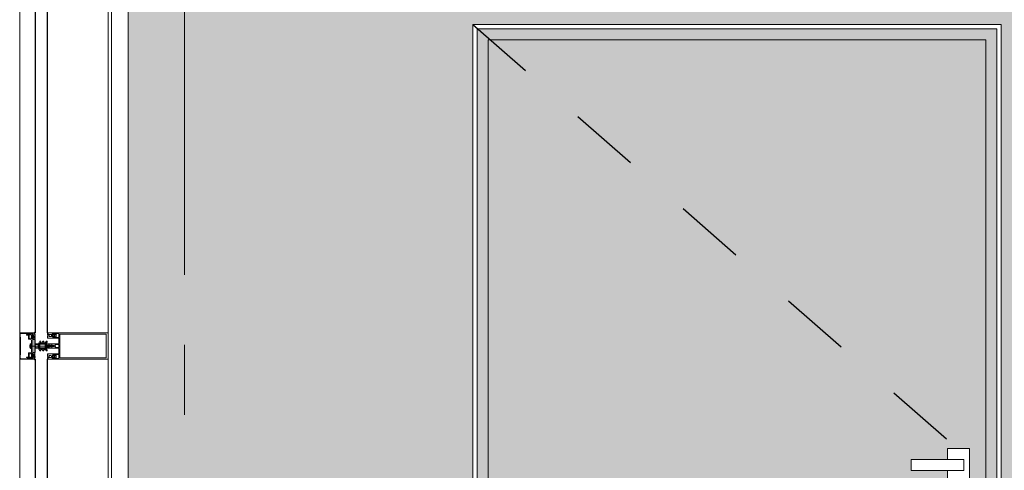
# Model space of a CAD drawing. Header units: millimetres. Extents: x -35550 to -1797, y -2320 to 9844.
# Tile 45 of 96: x -29210 to -26975, y 6688 to 7711. Entities that reach past the tile are written whole.
import ezdxf

# ---------------------------------------------------------------- set-up
doc = ezdxf.new("R2010")
doc.units = ezdxf.units.MM
doc.linetypes.add('Dash', pattern=[317.5, 158.75, -158.75])
doc.linetypes.add('Grid Line 1_2_', pattern=[1111.25, 635, -158.75, 158.75, -158.75])
for name, color, linetype, lineweight in [('Curtain Panels', 7, 'Continuous', 18), ('Curtain Panels-1', 7, 'Continuous', 25), ('Curtain Wall Mullions', 7, 'Continuous', 18), ('Detail Items', 7, 'Continuous', 18), ('Doors', 7, 'Continuous', 18), ('Grids-1', 7, 'Grid Line 1_2_', 9), ('Hidden Lines', 7, 'Dash', 25), ('Walls', 7, 'Continuous', 18)]:
    doc.layers.add(name, color=color, linetype=linetype, lineweight=lineweight)
doc.layers.add('Doors-4', color=7, linetype='Continuous', lineweight=18, true_color=0x7da2b7)
doc.layers.add('Surface Pattern-1', color=7, linetype='Continuous', lineweight=18, true_color=0xc0c0c0)

# ---------------------------------------------------------------- blocks, each defined once
blk = doc.blocks.new('SMA_D01_ 1-poolne - SU-P-08 - 1200x2100 EI 3 korrus-2306347-Ukse BOKSI nr')
at = {"layer": 'Doors-4'}
blk.add_hatch(color=256, dxfattribs=at).paths.add_polyline_path([(-29336, 5635), (-29311, 5635), (-29311, 7665), (-28181, 7665), (-28181, 5635), (-28156, 5635), (-28156, 7690), (-29336, 7690), (-29336, 6774.9)], flags=0)
h = blk.add_hatch(color=256, dxfattribs=at)
h.paths.add_polyline_path([(-28181, 5635), (-28181, 7665), (-29311, 7665), (-29311, 5635), (-28218.5, 5635)], flags=0)
h.paths.add_polyline_path([(-28268.5, 6617.5), (-28268.5, 6687.5), (-28351, 6687.5), (-28351, 6712.5), (-28268.5, 6712.5), (-28268.5, 6737.5), (-28218.5, 6737.5), (-28218.5, 6617.5)], flags=0)
at = {"layer": 'Doors'}
for p, q in [((-29336, 7690), (-29336, 5635)), ((-28156, 7690), (-29336, 7690)), ((-28156, 5635), (-28156, 7690)), ((-29311, 7665), (-29311, 5635)), ((-29311, 7665), (-28181, 7665)), ((-28181, 7665), (-29311, 7665)), ((-29311, 7665), (-29311, 5635)), ((-28181, 7665), (-28181, 5635)), ((-28181, 5635), (-28181, 7665)), ((-28268.5, 6737.5), (-28218.5, 6737.5)), ((-28268.5, 6712.5), (-28268.5, 6737.5)), ((-28218.5, 6737.5), (-28218.5, 6617.5)), ((-28351, 6712.5), (-28231, 6712.5)), ((-28351, 6712.5), (-28351, 6687.5)), ((-28231, 6712.5), (-28231, 6687.5)), ((-28231, 6687.5), (-28351, 6687.5)), ((-28268.5, 6617.5), (-28268.5, 6687.5)), ((-28218.5, 6617.5), (-28268.5, 6617.5))]:
    blk.add_line(p, q, dxfattribs=at)
at = {"layer": 'Hidden Lines'}
for p in [(-29346, 7700), (-29306, 5635)]:
    blk.add_line(p, (-28146, 6650), dxfattribs=at)
blk = doc.blocks.new('System Panel - Glazed-1985320-Ukse BOKSI nr')
at = {"layer": 'Curtain Panels-1'}
for p, q in [((-30339.5, 7820), (-30339.5, 7000)), ((-30311.5, 7000), (-30311.5, 7820))]:
    blk.add_line(p, q, dxfattribs=at)
blk = doc.blocks.new('Rectangular Mullion - Schüco vert_ mullion_ cover cap 45mm_ profiil 150mm-1593292-Ukse BOKSI nr')
at = {"layer": 'Curtain Wall Mullions'}
for p, q in [((-30374.5, 5080), (-30374.5, 6940)), ((-30339.6, 5080), (-30339.6, 6940)), ((-30173.5, 6940), (-30173.5, 5080))]:
    blk.add_line(p, q, dxfattribs=at)
blk = doc.blocks.new('Rectangular Mullion - HI_CovCap-30mm_Mull-125mm-488932-Ukse BOKSI nr')
at = {"layer": 'Detail Items'}
for p, q in [((-30374.1, 2.5), (-30374.1, 57.5)), ((-30372.8, 57.7), (-30372.8, 53.7)), ((-30355, 58.2), (-30355, 55.4)), ((-30354, 56), (-30354, 46)), ((-30349.4, 58.4), (-30353.7, 56.5)), ((-30353.6, 45.5), (-30347.5, 44.4)), ((-30352.2, 48), (-30352.2, 54.6)), ((-30351.6, 55.6), (-30350, 56.3)), ((-30346.6, 54.8), (-30347.6, 54)), ((-30347.6, 48), (-30346.6, 47.2)), ((-30347.1, 52.2), (-30347.1, 49.8)), ((-30346.5, 51.7), (-30346.5, 52.9)), ((-30346.5, 49.1), (-30346.5, 50.3)), ((-30346, 53.4), (-30344.8, 53.4)), ((-30344.4, 52.4), (-30346, 51.4)), ((-30346, 50.6), (-30344.4, 49.6)), ((-30344.8, 48.6), (-30346, 48.6)), ((-30344.3, 52.9), (-30344.3, 52.6)), ((-30344.3, 49.4), (-30344.3, 49.1)), ((-30343.9, 55.1), (-30343.9, 54.5)), ((-30343.9, 47.5), (-30343.9, 46.8)), ((-30343.3, 53.8), (-30343.3, 55.1)), ((-30342.9, 53.3), (-30342.7, 53.3)), ((-30342.8, 48.8), (-30342.8, 48.7)), ((-30342.2, 54.8), (-30342.7, 54.5)), ((-30342.5, 52.9), (-30342.6, 52.7)), ((-30342.4, 49.3), (-30342.6, 49.2)), ((-30342.4, 52.2), (-30342.3, 52.2)), ((-30342.4, 49.9), (-30342.3, 49.8)), ((-30342.2, 51.7), (-30342.3, 51.5)), ((-30342.3, 51), (-30342.1, 51)), ((-30342.1, 50.5), (-30342.3, 50.4)), ((-30339.3, 56.8), (-30340.8, 57.6)), ((-30340.1, 55.7), (-30339.3, 56.2)), ((-30339.3, 54.6), (-30340.1, 55)), ((-30340.1, 53.5), (-30339.3, 54)), ((-30339.3, 52.4), (-30340.1, 52.9)), ((-30340.1, 51.3), (-30339.3, 51.8)), ((-30339.3, 50.2), (-30340.1, 50.7)), ((-30340.1, 49.1), (-30339.3, 49.6)), ((-30339.3, 48), (-30340.1, 48.5)), ((-30340.1, 47), (-30339.3, 47.4)), ((-30339.3, 45.7), (-30340.1, 46.2)), ((-30339.1, 61), (-30339.1, 61.9)), ((-30311.1, 59.6), (-30311.1, 58.9)), ((-30310.8, 59.8), (-30310.9, 59.8)), ((-30310.1, 53.4), (-30310.9, 53)), ((-30310.9, 52.4), (-30310.1, 51.9)), ((-30310.1, 51.2), (-30310.9, 50.7)), ((-30310.9, 50.2), (-30310.1, 49.7)), ((-30310.1, 49), (-30310.9, 48.5)), ((-30310.2, 58.5), (-30310.2, 59.2)), ((-30309.9, 59.8), (-30309.9, 58.5)), ((-30309.8, 58.1), (-30308.8, 55.9)), ((-30307.5, 52.4), (-30307.5, 55.2)), ((-30306.5, 56.2), (-30303.5, 56.2)), ((-30303.5, 51.4), (-30306.5, 51.4)), ((-30301.5, 54.2), (-30301.5, 53.4)), ((-30299.5, 57.3), (-30300, 57.5)), ((-30299.9, 54.3), (-30300, 54.5)), ((-30300, 53.8), (-30299.9, 53.8)), ((-30299.9, 53.1), (-30300, 53.2)), ((-30299.9, 55), (-30299.8, 55)), ((-30299.9, 52.6), (-30299.8, 52.7)), ((-30299.6, 55.5), (-30299.7, 55.7)), ((-30299.5, 52), (-30299.7, 52.1)), ((-30299.5, 56.1), (-30299.3, 56.1)), ((-30299.4, 51.4), (-30299.3, 51.6)), ((-30298.9, 57.9), (-30298.9, 56.6)), ((-30298.3, 57.3), (-30298.3, 57.9)), ((-30298.3, 49.6), (-30298.3, 50.3)), ((-30297.9, 55.7), (-30297.9, 55.4)), ((-30297.9, 52.2), (-30297.9, 51.9)), ((-30297.7, 55.2), (-30296.1, 54.2)), ((-30296.1, 53.4), (-30297.7, 52.4)), ((-30285.6, 47.6), (-30297.6, 47.6)), ((-30296.2, 56.2), (-30297.4, 56.2)), ((-30297.4, 51.4), (-30296.2, 51.4)), ((-30295.7, 54.5), (-30295.7, 55.7)), ((-30295.7, 51.9), (-30295.7, 53.1)), ((-30294.6, 56.8), (-30295.5, 57.6)), ((-30295.5, 50), (-30294.6, 50.8)), ((-30295.1, 52.6), (-30295.1, 54.9)), ((-30291.7, 56.2), (-30292.7, 57.2)), ((-30292.7, 50.4), (-30291.7, 51.4)), ((-30291.4, 52.1), (-30291.4, 55.5)), ((-30285.1, 36.5), (-30285.1, 47.1)), ((-30181.2, 60), (-30280.5, 60)), ((-30181.2, 56.9), (-30280.5, 56.9)), ((-30188.1, 60), (-30174.6, 60)), ((-30173.1, 58.5), (-30173.1, 1.5)), ((-30350.9, 32.3), (-30350.9, 27.7)), ((-30349.5, 25.9), (-30349.5, 34.1)), ((-30347.2, 44.1), (-30347.2, 35.3)), ((-30347.2, 34.8), (-30347.2, 30.3)), ((-30347.2, 29.8), (-30347.2, 25.3)), ((-30347.2, 24.8), (-30347.2, 15.9)), ((-30346, 30), (-30291.8, 30)), ((-30339.1, 34), (-30339.1, 33.6)), ((-30339.1, 26.3), (-30339.1, 26)), ((-30338.1, 25), (-30332.4, 25)), ((-30333.1, 33.7), (-30337.4, 33.7)), ((-30337.4, 26.3), (-30333.1, 26.3)), ((-30332.1, 32.1), (-30332.1, 32.7)), ((-30332.1, 27.3), (-30332.1, 27.9)), ((-30331.1, 30.7), (-30331.8, 31.4)), ((-30331.8, 28.6), (-30331.1, 29.3)), ((-30330.7, 33.3), (-30330.7, 32.7)), ((-30330.7, 27.3), (-30330.7, 26)), ((-30330.4, 32), (-30330.1, 31.7)), ((-30330.1, 28.3), (-30330.4, 28)), ((-30330.3, 37.4), (-30330.3, 35.9)), ((-30330.3, 24.1), (-30330.3, 22.6)), ((-30328.6, 40.4), (-30330.2, 37.6)), ((-30330.2, 22.4), (-30328.6, 19.6)), ((-30314.3, 35.4), (-30329.8, 35.4)), ((-30329.8, 24.6), (-30314.3, 24.6)), ((-30316.6, 34.3), (-30329.7, 34.3)), ((-30328.6, 33.4), (-30328.6, 26.6)), ((-30328.1, 33.9), (-30317.1, 33.9)), ((-30317.1, 26.1), (-30328.1, 26.1)), ((-30327, 38.2), (-30326.5, 39.1)), ((-30323.3, 37.5), (-30326.5, 37.5)), ((-30326.5, 22.5), (-30323.3, 22.5)), ((-30321.3, 40.4), (-30322.9, 37.7)), ((-30319.7, 38.2), (-30319.2, 39.1)), ((-30316, 37.5), (-30319.3, 37.5)), ((-30319.3, 22.5), (-30316, 22.5)), ((-30316.6, 26.6), (-30316.6, 33.4)), ((-30314.1, 40.3), (-30315.6, 37.7)), ((-30315.6, 31.9), (-30315.6, 33.3)), ((-30315.6, 26.7), (-30315.6, 28.1)), ((-30314.9, 30.5), (-30315.5, 31.4)), ((-30315.4, 28.3), (-30314.2, 28.3)), ((-30315.3, 28.9), (-30314.9, 29.5)), ((-30314.6, 28.6), (-30315.1, 28.6)), ((-30314.1, 33.5), (-30314.1, 34.5)), ((-30314.1, 30.4), (-30314.1, 30.2)), ((-30314.1, 25.5), (-30314.1, 26.5)), ((-30313.9, 35.6), (-30311.9, 39.1)), ((-30311.9, 20.9), (-30313.9, 24.3)), ((-30313.8, 30.3), (-30313.6, 30.6)), ((-30313.6, 35), (-30286.6, 35)), ((-30286.6, 25), (-30313.6, 25)), ((-30312.9, 30.3), (-30312.9, 28.9)), ((-30308.7, 32.2), (-30308.6, 32.4)), ((-30308.6, 27.5), (-30308.7, 27.7)), ((-30308.2, 32.4), (-30308.1, 32.2)), ((-30308.1, 27.8), (-30308.2, 27.5)), ((-30308, 28.7), (-30308, 30.7)), ((-30307.3, 31), (-30307, 30.7)), ((-30306.8, 30.6), (-30306.8, 30.9)), ((-30306.6, 29.4), (-30306.7, 29.4)), ((-30306.3, 32.1), (-30304.6, 31.9)), ((-30304.6, 28.1), (-30306.3, 27.9)), ((-30306.1, 30.8), (-30306.1, 29.9)), ((-30305.3, 31.3), (-30305.4, 31.3)), ((-30305.4, 28.7), (-30305.3, 28.7)), ((-30303.4, 30.4), (-30304.6, 31.1)), ((-30304.6, 28.9), (-30303.4, 29.6)), ((-30304, 31.7), (-30302.6, 30.9)), ((-30302.6, 29.1), (-30304, 28.3)), ((-30293.5, 27.3), (-30293.5, 32.7)), ((-30293, 33.2), (-30285.6, 33.2)), ((-30285.6, 26.8), (-30293, 26.8)), ((-30285.1, 32.7), (-30285.1, 27.3)), ((-30285.1, 12.9), (-30285.1, 23.5)), ((-30372.8, 6.3), (-30372.8, 2.3)), ((-30355, 4.6), (-30355, 1.8)), ((-30354, 14), (-30354, 4)), ((-30353.7, 3.5), (-30349.4, 1.6)), ((-30347.5, 15.6), (-30353.6, 14.5)), ((-30352.2, 5.4), (-30352.2, 12)), ((-30350, 3.7), (-30351.6, 4.4)), ((-30347.6, 12), (-30346.6, 12.8)), ((-30346.6, 5.2), (-30347.6, 6)), ((-30347.1, 7.8), (-30347.1, 10.2)), ((-30346.5, 10.9), (-30346.5, 9.7)), ((-30346.5, 8.3), (-30346.5, 7.1)), ((-30344.8, 11.4), (-30346, 11.4)), ((-30346, 9.4), (-30344.4, 10.4)), ((-30344.4, 7.6), (-30346, 8.6)), ((-30346, 6.6), (-30344.8, 6.6)), ((-30344.3, 10.6), (-30344.3, 10.9)), ((-30344.3, 7.1), (-30344.3, 7.4)), ((-30343.9, 12.5), (-30343.9, 13.2)), ((-30343.9, 4.9), (-30343.9, 5.5)), ((-30343.3, 6.2), (-30343.3, 4.9)), ((-30342.9, 6.7), (-30342.7, 6.7)), ((-30342.8, 11.2), (-30342.8, 11.3)), ((-30342.2, 5.2), (-30342.7, 5.5)), ((-30342.4, 10.7), (-30342.6, 10.8)), ((-30342.5, 7.1), (-30342.6, 7.3)), ((-30342.4, 10.1), (-30342.3, 10.2)), ((-30342.4, 7.8), (-30342.3, 7.8)), ((-30342.1, 9.5), (-30342.3, 9.6)), ((-30342.3, 9), (-30342.1, 9)), ((-30342.2, 8.3), (-30342.3, 8.5)), ((-30339.3, 3.2), (-30340.8, 2.4)), ((-30339.3, 14.3), (-30340.1, 13.8)), ((-30340.1, 13), (-30339.3, 12.6)), ((-30339.3, 12), (-30340.1, 11.5)), ((-30340.1, 10.9), (-30339.3, 10.4)), ((-30339.3, 9.8), (-30340.1, 9.3)), ((-30340.1, 8.7), (-30339.3, 8.2)), ((-30339.3, 7.6), (-30340.1, 7.1)), ((-30340.1, 6.5), (-30339.3, 6)), ((-30339.3, 5.4), (-30340.1, 5)), ((-30340.1, 4.3), (-30339.3, 3.8)), ((-30326.5, 20.9), (-30327, 21.7)), ((-30322.9, 22.2), (-30321.3, 19.6)), ((-30319.2, 20.9), (-30319.7, 21.7)), ((-30315.6, 22.2), (-30314.1, 19.7)), ((-30311.1, 0.4), (-30311.1, 1.1)), ((-30310.1, 11), (-30310.9, 11.4)), ((-30310.9, 9.8), (-30310.1, 10.2)), ((-30310.1, 8.7), (-30310.9, 9.2)), ((-30310.9, 7.5), (-30310.1, 8)), ((-30310.1, 6.6), (-30310.9, 7)), ((-30310.8, 0.2), (-30310.9, 0.2)), ((-30310.2, 1.4), (-30310.2, 0.8)), ((-30309.9, 0.2), (-30309.9, 1.5)), ((-30309.8, 1.9), (-30308.8, 4.1)), ((-30307.5, 7.6), (-30307.5, 4.8)), ((-30303.5, 8.6), (-30306.5, 8.6)), ((-30306.5, 3.8), (-30303.5, 3.8)), ((-30301.5, 5.8), (-30301.5, 6.6)), ((-30299.9, 6.8), (-30300, 6.7)), ((-30300, 6.2), (-30299.9, 6.1)), ((-30299.9, 5.7), (-30300, 5.5)), ((-30299.5, 2.7), (-30300, 2.4)), ((-30299.9, 7.4), (-30299.8, 7.3)), ((-30299.9, 5), (-30299.8, 5)), ((-30299.5, 8), (-30299.7, 7.9)), ((-30299.6, 4.5), (-30299.7, 4.3)), ((-30299.5, 3.9), (-30299.3, 3.9)), ((-30299.4, 8.5), (-30299.3, 8.4)), ((-30298.9, 2.1), (-30298.9, 3.4)), ((-30298.3, 10.4), (-30298.3, 9.7)), ((-30298.3, 2.7), (-30298.3, 2.1)), ((-30297.9, 7.8), (-30297.9, 8.1)), ((-30297.9, 4.3), (-30297.9, 4.6)), ((-30296.1, 6.6), (-30297.7, 7.6)), ((-30297.7, 4.8), (-30296.1, 5.8)), ((-30297.6, 12.4), (-30285.6, 12.4)), ((-30297.4, 8.6), (-30296.2, 8.6)), ((-30296.2, 3.8), (-30297.4, 3.8)), ((-30295.7, 8.1), (-30295.7, 6.9)), ((-30295.7, 5.5), (-30295.7, 4.3)), ((-30295.5, 10), (-30294.6, 9.2)), ((-30294.6, 3.2), (-30295.5, 2.4)), ((-30295.1, 7.3), (-30295.1, 5)), ((-30291.7, 8.6), (-30292.7, 9.6)), ((-30292.7, 2.8), (-30291.7, 3.8)), ((-30291.4, 4.5), (-30291.4, 7.9)), ((-30181.2, 3.1), (-30280.5, 3.1)), ((-30181.2, 0), (-30280.5, 0)), ((-30174.6, 0), (-30188.1, 0)), ((-30339.1, -1), (-30339.1, -1.9))]:
    blk.add_line(p, q, dxfattribs=at)
at = {"layer": 'Detail Items', "flags": 128}
for points in [[(-30355.5, 54.9), (-30358.8, 54.9), (-30358.8, 56.2), (-30356.3, 56.2), (-30356.3, 58.7), (-30371.8, 58.7)], [(-30371.6, 60), (-30344.1, 60), (-30344.1, 58.9), (-30347.8, 57.7)], [(-30349.3, 58.4), (-30350.6, 58.4), (-30351.7, 58.7), (-30354.5, 58.7)], [(-30351.4, 13), (-30345.5, 14), (-30345.5, 12.5), (-30344.9, 12.5), (-30344.1, 13.3), (-30344.1, 46.7), (-30344.9, 47.5), (-30345.5, 47.5), (-30345.5, 46), (-30351.4, 47)], [(-30348.4, 55.6), (-30345.5, 56.4), (-30345.5, 54.5), (-30344.9, 54.5), (-30344.1, 55.3), (-30344.1, 58.5), (-30347.8, 57.5)], [(-30345.8, 54.2), (-30345.9, 54.2), (-30346.2, 54.7)], [(-30346.2, 47.3), (-30345.9, 47.8), (-30345.8, 47.8)], [(-30341.2, 59.8), (-30343.9, 59.8), (-30343.9, 55.7)], [(-30343.9, 46.2), (-30343.9, 44.8), (-30340, 44.8), (-30339.3, 45.2)], [(-30343.3, 47), (-30343.3, 48.2), (-30343, 48.2), (-30343.2, 46.9)], [(-30310.9, 48), (-30310.2, 47.6), (-30298.3, 47.6), (-30298.3, 48.9)], [(-30298.3, 58.5), (-30298.3, 60), (-30309.7, 60)], [(-30298.9, 51), (-30299, 49.7), (-30299, 51), (-30299.1, 51)], [(-30294, 54), (-30294, 58.5), (-30296.7, 58.5), (-30296.7, 57.3), (-30297.3, 57.3), (-30298.1, 58.1), (-30298.1, 60), (-30278.1, 60)], [(-30298.1, 48.1), (-30298.1, 49.5), (-30297.3, 50.3), (-30296.7, 50.3), (-30296.7, 49.1), (-30294, 49.1), (-30294, 53.5)], [(-30296, 57.5), (-30296.3, 57), (-30296.4, 57)], [(-30296.4, 50.6), (-30296.3, 50.6), (-30296, 50.1)], [(-30292, 57.9), (-30291.4, 57.3), (-30290.8, 57.3), (-30290.8, 58.5), (-30285.1, 58.5), (-30285.1, 54)], [(-30285.1, 53.5), (-30285.1, 49.1), (-30290.8, 49.1), (-30290.8, 50.3), (-30291.4, 50.3), (-30292, 49.6)], [(-30278.1, 3.1), (-30282.8, 3.1), (-30282.8, 56.9), (-30278.1, 56.9)], [(-30188.1, 56.9), (-30177.4, 56.9), (-30177.4, 3.1), (-30188.1, 3.1)], [(-30348.9, 24.8), (-30347.3, 24.6), (-30347.3, 35.4), (-30348.9, 35.2)], [(-30339.5, 15.3), (-30339.1, 15.3), (-30339.1, 44.7), (-30339.5, 44.7)], [(-30338.1, 35), (-30314.1, 35), (-30314.1, 33.4)], [(-30337.7, 33.4), (-30337.7, 32.6), (-30338.1, 32.6)], [(-30338.1, 27.3), (-30337.7, 27.3), (-30337.7, 26.6)], [(-30330.1, 25.5), (-30328.1, 25.7), (-30316.6, 25.7)], [(-30314.1, 26.6), (-30314.1, 25), (-30330, 25)], [(-30313.8, 28.4), (-30313.4, 28.8), (-30313.4, 29.8), (-30313.5, 29.6), (-30314.2, 28.7)], [(-30313.8, 29.9), (-30313.7, 29.9), (-30313.7, 30)], [(-30296.3, 30.9), (-30298.3, 32), (-30300.2, 32), (-30300.5, 32.5), (-30300.8, 32), (-30302, 32), (-30302.3, 32.5), (-30302.6, 32), (-30303.8, 32), (-30304.1, 32.5), (-30304.4, 32), (-30305.6, 32), (-30305.9, 32.5), (-30306.2, 32), (-30307.4, 32), (-30307.7, 32.5), (-30308, 32), (-30309.2, 32), (-30309.5, 32.5), (-30309.8, 32), (-30311, 32), (-30311.3, 32.5), (-30311.6, 32), (-30312.8, 32), (-30313.1, 32.5)], [(-30313.1, 27.5), (-30312.1, 27.5), (-30311.9, 28), (-30310.6, 28), (-30310.3, 27.5), (-30310.1, 28), (-30308.8, 28), (-30308.5, 27.5), (-30308.3, 28), (-30307, 28), (-30306.7, 27.5), (-30306.5, 28), (-30305.2, 28), (-30304.9, 27.5), (-30304.7, 28), (-30303.4, 28), (-30303.1, 27.5), (-30302.9, 28), (-30301.6, 28), (-30301.3, 27.5), (-30301.1, 28), (-30299.8, 28), (-30299.5, 27.5), (-30299.3, 28), (-30298.3, 28), (-30296.3, 29.1)], [(-30307.1, 29.6), (-30307.4, 30.1), (-30307.5, 28.8)], [(-30307.3, 30.4), (-30307.2, 30.4), (-30307, 30.4)], [(-30371.8, 1.3), (-30356.3, 1.3), (-30356.3, 3.8), (-30358.8, 3.8), (-30358.8, 5.1), (-30355.5, 5.1)], [(-30347.8, 2.3), (-30344.1, 1.1), (-30344.1, 0), (-30371.6, 0)], [(-30354.5, 1.3), (-30351.7, 1.3), (-30350.6, 1.6), (-30349.3, 1.6)], [(-30347.8, 2.5), (-30344.1, 1.5), (-30344.1, 4.7), (-30344.9, 5.5), (-30345.5, 5.5), (-30345.5, 3.6), (-30348.4, 4.4)], [(-30346.2, 12.7), (-30345.9, 12.2), (-30345.8, 12.2)], [(-30345.8, 5.8), (-30345.9, 5.8), (-30346.2, 5.3)], [(-30343.9, 13.8), (-30343.9, 15.2), (-30340, 15.2), (-30339.3, 14.8)], [(-30341.2, 0.2), (-30343.9, 0.2), (-30343.9, 4.3)], [(-30343.3, 13), (-30343.3, 11.8), (-30343, 11.8), (-30343.2, 13.1)], [(-30310.9, 12), (-30310.2, 12.4), (-30298.3, 12.4), (-30298.3, 11)], [(-30298.3, 1.5), (-30298.3, 0), (-30309.7, 0)], [(-30298.9, 8.9), (-30299, 10.2), (-30299, 9), (-30299.1, 9)], [(-30294, 6.4), (-30294, 10.9), (-30296.7, 10.9), (-30296.7, 9.7), (-30297.3, 9.7), (-30298.1, 10.5), (-30298.1, 11.9)], [(-30278.1, 0), (-30298.1, 0), (-30298.1, 1.9), (-30297.3, 2.7), (-30296.7, 2.7), (-30296.7, 1.5), (-30294, 1.5), (-30294, 5.9)], [(-30296.4, 9.4), (-30296.3, 9.4), (-30296, 9.9)], [(-30296, 2.5), (-30296.3, 3), (-30296.4, 3)], [(-30292, 10.3), (-30291.4, 9.7), (-30290.8, 9.7), (-30290.8, 10.9), (-30285.1, 10.9), (-30285.1, 6.4)], [(-30285.1, 5.9), (-30285.1, 1.5), (-30290.8, 1.5), (-30290.8, 2.7), (-30291.4, 2.7), (-30292, 2)]]:
    blk.add_lwpolyline(points, dxfattribs=at)
for points in [[(-30339.5, 15.3), (-30339.5, 44.7), (-30344, 44.7), (-30344, 15.3)], [(-30302.1, 30), (-30303.2, 30)]]:
    blk.add_lwpolyline(points, close=True, dxfattribs=at)
at = {"layer": 'Detail Items'}
for centre, radius, start, end in [((-30371.6, 57.5), 2.5, 89.9958, 180.0044), ((-30371.8, 57.7), 1, 89.9747, 180.027), ((-30834.2, 30), 462, 357.0596, 2.9404), ((-30355.5, 55.4), 0.5, 269.9693, 0.0307), ((-30354.5, 58.2), 0.5, 89.9737, 180.0289), ((-30353.5, 56), 0.5, 115, 180), ((-30353.5, 46), 0.5, 180, 260), ((-30351.2, 54.6), 1, 115, 180), ((-30351.2, 48), 1, 180, 260), ((-30349.7, 55.8), 0.6, 18.8192, 115), ((-30349.2, 57.9), 0.6, 8.4417, 115), ((-30349.3, 57.6), 0.8, 31.4994, 90), ((-30348.6, 56.2), 0.6, 198.8192, 285), ((-30348, 58.4), 0.674, 211.4994, 289.3465), ((-30348, 58.1), 0.6, 188.4417, 285), ((-30347.1, 53.4), 0.8, 129.9967, 247.3844), ((-30347.1, 48.6), 0.8, 112.6228, 229.9969), ((-30347.6, 52.2), 0.5, 0.0003, 67.3776), ((-30347.6, 49.8), 0.5, 292.6209, 0.0012), ((-30346.4, 54.5), 0.3, 30.0049, 129.9897), ((-30346.4, 47.4), 0.3, 229.9887, 330.0017), ((-30346, 52.9), 0.5, 89.9899, 180.0101), ((-30346.2, 51.7), 0.3, 179.9936, 300.0024), ((-30346.2, 50.3), 0.3, 60.0027, 180.0013), ((-30346, 49.1), 0.5, 180.0092, 269.9908), ((-30345, 51.2), 3.14, 75.4979, 104.5021), ((-30345, 50.8), 3.14, 255.517, 283.1975), ((-30344.8, 52.9), 0.5, 359.9897, 90.0103), ((-30344.8, 49.1), 0.5, 270.009, 359.991), ((-30344.6, 52.6), 0.3, 299.9936, 0.0121), ((-30344.6, 49.4), 0.3, 359.9893, 60.005), ((-30344.2, 47.5), 0.3, 0, 103.1975), ((-30344.2, 54.5), 0.3, 270.0185, 359.0948), ((-30343.9, 55.4), 0.3, 270, 90), ((-30343.6, 47), 0.33, 215.0901, 360), ((-30343.6, 46.2), 0.3, 97.1885, 179.997), ((-30343.7, 46.9), 0.5, 277.1737, 0.0088), ((-30342.6, 55.1), 0.65, 0, 180), ((-30342.8, 53.8), 0.5, 180, 215.0779), ((-30343, 48.2), 0.3, 144.1588, 180), ((-30342.2, 53.6), 1, 120.0023, 179.1728), ((-30342.8, 53.6), 0.339, 179.1783, 266.9975), ((-30346.8, 51), 4.4, 324.1588, 35.0779), ((-30343, 48.5), 0.3, 270.0112, 26.991), ((-30342.6, 48.9), 0.3, 105.0015, 206.9968), ((-30342.7, 53), 0.272, 330.011, 86.9853), ((-30342.3, 52.5), 0.316, 150.007, 251.9967), ((-30342.2, 50.1), 0.316, 120.0026, 221.9974), ((-30342.1, 51.3), 0.316, 134.991, 237.0104), ((-30342.5, 49.6), 0.3, 284.9955, 42.0028), ((-30342.4, 51.9), 0.3, 315.0005, 72.0009), ((-30342.4, 55.1), 0.4, 299.9937, 0), ((-30342.3, 50.7), 0.3, 300.0003, 56.9985), ((-30342.5, 62.3), 2.86, 297.5921, 351.6433), ((-30340.5, 58.1), 0.5, 115.3637, 240.1649), ((-30342, 61.1), 2.91, 295.3637, 350.4545), ((-30339.9, 55.4), 0.417, 125.132, 234.868), ((-30339.9, 53.2), 0.415, 125.012, 234.988), ((-30339.9, 51), 0.43, 127.8436, 233.8234), ((-30339.9, 48.8), 0.419, 125.4665, 234.6999), ((-30339.9, 46.6), 0.416, 116.9541, 241.568), ((-30339.4, 61.9), 0.3, 359.9022, 171.6433), ((-30339.4, 56.5), 0.3, 300.7154, 60.1649), ((-30339.4, 54.3), 0.3, 300.5887, 59.5346), ((-30339.4, 52.1), 0.3, 300.1448, 59.5346), ((-30339.4, 49.9), 0.3, 300.3449, 59.5346), ((-30339.4, 47.7), 0.3, 300.3446, 59.7685), ((-30339.4, 45.5), 0.3, 299.7965, 60.132), ((-30341.1, 61), 2, 350.4545, 359.9022), ((-30310.9, 59.6), 0.2, 89.962, 180.0227), ((-30300.4, 58.9), 10.7, 180.0006, 206.6602), ((-30310.8, 52.7), 0.3, 119.9964, 240.0036), ((-30310.8, 50.5), 0.3, 119.9964, 240.0036), ((-30310.8, 48.3), 0.3, 119.9964, 240.0036), ((-30310.8, 59.2), 0.6, 359.9898, 90.0124), ((-30303.9, 58.5), 6.3, 180.0004, 208.0721), ((-30310.4, 53.9), 0.51, 301.8069, 26.6614), ((-30310.3, 51.6), 0.41, 299.9985, 60.0015), ((-30310.3, 49.4), 0.41, 300.0052, 59.9948), ((-30309.7, 59.8), 0.2, 90.0083, 179.9961), ((-30308.9, 58.5), 1, 180.0045, 203.9938), ((-30309.1, 55.7), 0.35, 208.0748, 23.9984), ((-30306.5, 55.2), 1, 89.9928, 180.0072), ((-30306.5, 52.4), 1, 180.0013, 269.9987), ((-30303.5, 54.2), 2, 359.9974, 90.0026), ((-30303.5, 53.4), 2, 270.0021, 359.9979), ((-30299.5, 57.9), 0.65, 0, 180), ((-30299.8, 57.9), 0.4, 180, 240.0063), ((-30299.9, 53.5), 0.3, 123.0015, 239.9997), ((-30299.8, 54.7), 0.3, 107.9991, 224.9995), ((-30299.7, 52.4), 0.3, 137.9972, 255.0045), ((-30300.1, 54.1), 0.316, 302.9896, 45.009), ((-30300, 52.9), 0.316, 318.0026, 59.9974), ((-30295.4, 53.8), 4.4, 144.9221, 215.8412), ((-30299.9, 55.3), 0.316, 288.0033, 29.993), ((-30299.5, 55.8), 0.272, 93.0147, 209.989), ((-30300, 56.4), 1, 0.8272, 59.9977), ((-30299.6, 51.7), 0.3, 333.0032, 74.9985), ((-30299.1, 51.3), 0.3, 153.009, 269.9888), ((-30299.3, 56.4), 0.339, 273.0025, 0.8217), ((-30299.4, 56.6), 0.5, 324.9221, 0), ((-30298.5, 49.7), 0.5, 179.9912, 262.8263), ((-30299.2, 51), 0.3, 360, 35.8412), ((-30298.6, 49.8), 0.33, 180, 324.9099), ((-30298.3, 58.2), 0.3, 90, 270), ((-30298.6, 48.9), 0.3, 0.003, 82.8115), ((-30298, 57.3), 0.3, 180.9052, 269.9815), ((-30298, 50.3), 0.3, 76.8025, 180), ((-30297.6, 48.1), 0.5, 180, 270), ((-30297.2, 54), 3.14, 75.4979, 104.5021), ((-30297.4, 55.7), 0.5, 89.9897, 180.0103), ((-30297.6, 55.4), 0.3, 179.9879, 240.0064), ((-30297.6, 52.2), 0.3, 119.995, 180.0107), ((-30297.4, 51.9), 0.5, 180.009, 269.991), ((-30297.2, 53.6), 3.14, 256.8025, 284.483), ((-30296.2, 55.7), 0.5, 359.9899, 90.0101), ((-30296.2, 51.9), 0.5, 270.0092, 359.9908), ((-30296, 54.5), 0.3, 239.9976, 0.0064), ((-30296, 53.1), 0.3, 359.9987, 119.9973), ((-30295.7, 57.3), 0.3, 50.0103, 149.9951), ((-30295.7, 50.2), 0.3, 209.9983, 310.0113), ((-30294.6, 54.9), 0.5, 112.6224, 179.9997), ((-30294.6, 52.6), 0.5, 179.9988, 247.3791), ((-30295.1, 56.1), 0.8, 292.6156, 50.0033), ((-30295.1, 51.4), 0.8, 310.0031, 67.3772), ((-30294, 53.8), 0.25, 281.537, 78.463), ((-30292.4, 57.6), 0.5, 45, 225), ((-30292.4, 50), 0.5, 135, 315), ((-30292.4, 55.5), 1, 360, 45), ((-30292.4, 52.1), 1, 315, 360), ((-30285.6, 47.1), 0.5, 0, 90), ((-30285.1, 53.8), 0.25, 281.537, 78.463), ((-30174.6, 58.5), 1.5, 360, 90), ((-30341.8, 29.9), 9.4, 153.767, 165.5787), ((-30341.8, 30.1), 9.41, 194.4257, 206.2319), ((-30348.3, 33.1), 2.2, 103.9707, 152.728), ((-30348.3, 26.9), 2.2, 207.2746, 256.0268), ((-30347.5, 44.1), 0.3, 0, 80), ((-30347.3, 35), 0.256, 282.6804, 77.3196), ((-30347.3, 30), 0.256, 282.6804, 77.3196), ((-30347.3, 25), 0.256, 282.6804, 77.3196), ((-30338.1, 34), 1, 90, 180), ((-30338.1, 33.6), 1, 180, 270), ((-30338.1, 26.3), 1, 90, 180), ((-30338.1, 26), 1, 180, 270), ((-30337.4, 33.4), 0.3, 90, 180), ((-30337.4, 26.6), 0.3, 180, 270), ((-30333.1, 32.7), 1, 0, 90), ((-30333.1, 27.3), 1, 270, 0), ((-30332.4, 26), 1, 270, 306.8699), ((-30331.1, 32.1), 1, 180, 225), ((-30331.1, 27.9), 1, 135, 180), ((-30331.2, 24.4), 1, 53.1301, 126.8699), ((-30331.8, 30), 1, 315, 45), ((-30329.7, 33.3), 1, 90, 180), ((-30329.7, 32.7), 1, 180, 225), ((-30329.7, 27.3), 1, 135, 180), ((-30330.2, 26), 0.5, 180, 276), ((-30330, 26), 1, 233.1301, 270), ((-30329.8, 37.4), 0.5, 150, 180), ((-30329.8, 35.9), 0.5, 180, 270), ((-30329.8, 24.1), 0.5, 90, 180), ((-30329.8, 22.6), 0.5, 180, 210), ((-30331.8, 30), 2.4, 315, 45), ((-30327.6, 39.8), 1.2, 60, 150), ((-30328.1, 33.4), 0.5, 90, 180), ((-30328.1, 26.6), 0.5, 180, 270), ((-30327.6, 39.7), 1.3, 330, 60), ((-30326.5, 38), 0.5, 150, 270), ((-30326.5, 22), 0.5, 90, 210), ((-30323.3, 38), 0.5, 270, 330), ((-30323.3, 22), 0.5, 30, 90), ((-30320.3, 39.8), 1.2, 60, 150), ((-30319.3, 38), 0.5, 150, 270), ((-30319.3, 22), 0.5, 90, 210), ((-30320.3, 39.7), 1.3, 330, 60), ((-30317.1, 33.4), 0.5, 0, 90), ((-30317.1, 26.6), 0.5, 270, 0), ((-30316.6, 33.3), 1, 0, 90), ((-30316.6, 26.7), 1, 270, 0), ((-30316, 38), 0.5, 270, 330), ((-30316, 22), 0.5, 30, 90), ((-30314.6, 31.9), 1, 180, 210), ((-30315.4, 28.1), 0.2, 90, 180), ((-30315.1, 28.8), 0.2, 150, 270), ((-30315.8, 30), 1, 330, 30), ((-30314.6, 29.1), 0.5, 270, 315), ((-30314.3, 35.9), 0.5, 270, 330), ((-30314.3, 24.1), 0.5, 30, 90), ((-30314.2, 28.8), 0.5, 270, 315), ((-30313, 39.7), 1.3, 64.4117, 150), ((-30313.6, 34.5), 0.5, 90, 180), ((-30313.1, 33.5), 1, 180, 270), ((-30312.6, 33.4), 1.5, 180, 280.22), ((-30313.3, 30.4), 0.8, 95.5038, 180), ((-30313.8, 30.2), 0.3, 180, 270), ((-30312.6, 26.6), 1.5, 79.78, 180), ((-30313.1, 26.5), 1, 90, 180), ((-30313.6, 25.5), 0.5, 180, 270), ((-30313.7, 30.2), 0.2, 135, 270), ((-30313.7, 29.7), 0.2, 0, 90), ((-30313.3, 30.3), 0.4, 0, 135), ((-30313.6, 29.8), 0.2, 0, 90), ((-30313.7, 29.6), 0.2, 315, 0), ((-30308.8, -16.6), 48, 88.223, 95.5038), ((-30313.6, 29), 0.2, 315, 0), ((-30312.7, 28.9), 0.2, 180, 265.2875), ((-30308.8, 76.5), 48, 265.2875, 270.6868), ((-30313, 39.7), 1.3, 330, 60), ((-30308.8, 12.2), 20, 89.7236, 100.22), ((-30308.8, 47.7), 20, 259.78, 270.2764), ((-30308.4, 32.3), 0.2, 30, 150), ((-30308.4, 27.6), 0.2, 210, 330), ((-30308.2, 28.7), 0.2, 270.6868, 0), ((-30308.8, 12.2), 20, 83, 88.0497), ((-30308.8, 47.7), 20, 271.9503, 277), ((-30307.6, 30.7), 0.4, 45, 180), ((-30307.3, 30.2), 0.2, 90, 180), ((-30307.3, 28.8), 0.2, 180, 271.7659), ((-30307.2, 30.2), 0.2, 90, 210), ((-30307.3, 30.9), 0.5, 360, 88.223), ((-30308.8, 76.5), 48, 271.7659, 274), ((-30307.2, 30.6), 0.2, 270, 45), ((-30306.7, 29.9), 0.5, 210, 270), ((-30307, 30.6), 0.2, 270, 0), ((-30306.6, 29.9), 0.5, 270, 0), ((-30305.6, 30.8), 0.5, 86.1698, 180), ((-30308.8, -16.6), 48, 86, 86.1698), ((-30305.4, 29.7), 1.6, 60, 86), ((-30305.4, 30.3), 1.6, 274, 300), ((-30304.8, 30.4), 1.5, 60, 83), ((-30304.8, 29.6), 1.5, 277, 300), ((-30303.7, 30), 0.5, 0.0573, 60), ((-30303.7, 30), 0.5, 300, 359.9427), ((-30303.1, 30), 1, 0.0286, 60), ((-30303.1, 30), 1, 300, 359.9714), ((-30296.8, 30), 1, 300, 60), ((-30293, 32.7), 0.5, 90, 180), ((-30293, 27.3), 0.5, 180, 270), ((-30286.6, 36.5), 1.5, 270, 360), ((-30286.6, 23.5), 1.5, 0, 90), ((-30285.6, 32.7), 0.5, 360, 90), ((-30285.6, 27.3), 0.5, 270, 360), ((-30371.6, 2.5), 2.5, 179.998, 270.002), ((-30371.8, 2.3), 0.999, 179.97, 270.03), ((-30355.5, 4.6), 0.5, 359.9693, 90.0307), ((-30354.5, 1.8), 0.5, 179.9728, 270.0281), ((-30353.5, 14), 0.5, 100, 180), ((-30353.5, 4), 0.5, 180, 245), ((-30351.2, 12), 1, 100, 180), ((-30351.2, 5.4), 1, 180, 245), ((-30349.7, 4.2), 0.6, 245, 341.1808), ((-30349.2, 2.1), 0.6, 245, 351.5583), ((-30349.3, 2.4), 0.8, 270, 328.5006), ((-30348.6, 3.8), 0.6, 75, 161.1808), ((-30348, 1.9), 0.6, 75, 171.5583), ((-30348, 1.6), 0.674, 70.6535, 148.5006), ((-30347.1, 11.4), 0.8, 130.0031, 247.3772), ((-30347.1, 6.6), 0.8, 112.6156, 230.0033), ((-30347.5, 15.9), 0.3, 280, 360), ((-30347.6, 10.2), 0.5, 359.9988, 67.3791), ((-30347.6, 7.8), 0.5, 292.6224, 359.9997), ((-30346.4, 12.6), 0.3, 29.9983, 130.0113), ((-30346.4, 5.5), 0.3, 230.0103, 329.9951), ((-30346, 10.9), 0.5, 90.0092, 179.9908), ((-30346.2, 9.7), 0.3, 179.9987, 299.9973), ((-30346.2, 8.3), 0.3, 59.9976, 180.0064), ((-30346, 7.1), 0.5, 179.9899, 270.0101), ((-30345, 9.2), 3.14, 76.8025, 104.483), ((-30345, 8.8), 3.14, 255.4979, 284.5021), ((-30344.8, 10.9), 0.5, 0.009, 89.991), ((-30344.8, 7.1), 0.5, 269.9897, 0.0103), ((-30344.6, 10.6), 0.3, 299.995, 0.0107), ((-30344.6, 7.4), 0.3, 359.9879, 60.0064), ((-30344.2, 12.5), 0.3, 256.8025, 0), ((-30344.2, 5.5), 0.3, 0.9052, 89.9815), ((-30343.6, 13.8), 0.3, 180.003, 262.8115), ((-30343.6, 13), 0.33, 0, 144.9099), ((-30343.9, 4.6), 0.3, 270, 90), ((-30343.7, 13.1), 0.5, 359.9912, 82.8263), ((-30343, 11.8), 0.3, 180, 215.8412), ((-30342.8, 6.2), 0.5, 144.9221, 180), ((-30342.6, 4.9), 0.65, 180, 0), ((-30346.8, 9), 4.4, 324.9221, 35.8412), ((-30342.8, 6.4), 0.339, 93.0025, 180.8217), ((-30342.2, 6.4), 1, 180.8272, 239.9977), ((-30343, 11.5), 0.3, 333.009, 89.9888), ((-30342.6, 11.1), 0.3, 153.0032, 254.9985), ((-30342.7, 7), 0.272, 273.0147, 29.989), ((-30342.3, 7.5), 0.316, 108.0033, 209.993), ((-30342.2, 9.9), 0.316, 138.0026, 239.9974), ((-30342.5, 10.4), 0.3, 317.9972, 75.0045), ((-30342.1, 8.7), 0.316, 122.9896, 225.009), ((-30342.4, 8.1), 0.3, 287.9991, 44.9995), ((-30342.4, 4.9), 0.4, 360, 60.0063), ((-30342.3, 9.3), 0.3, 303.0015, 59.9997), ((-30342.5, -2.3), 2.86, 8.3567, 62.4079), ((-30340.5, 1.9), 0.5, 119.8351, 244.6363), ((-30342, -1.1), 2.91, 9.5455, 64.6363), ((-30339.9, 13.4), 0.416, 118.432, 243.0459), ((-30339.9, 11.2), 0.419, 125.3001, 234.5335), ((-30339.9, 9), 0.43, 126.1766, 232.1564), ((-30339.9, 6.8), 0.415, 125.012, 234.988), ((-30339.9, 4.6), 0.417, 125.132, 234.868), ((-30339.4, 14.5), 0.3, 299.868, 60.2035), ((-30339.4, 12.3), 0.3, 300.2315, 59.6554), ((-30339.4, 10.1), 0.3, 300.4654, 59.6551), ((-30339.4, 7.9), 0.3, 300.4654, 59.8552), ((-30339.4, 5.7), 0.3, 300.4654, 59.4113), ((-30339.4, 3.5), 0.3, 299.8351, 59.2846), ((-30327.6, 20.2), 1.2, 210, 300), ((-30327.6, 20.3), 1.3, 300, 30), ((-30320.3, 20.2), 1.2, 210, 300), ((-30320.3, 20.3), 1.3, 300, 30), ((-30313, 20.3), 1.3, 210, 295.5883), ((-30313, 20.3), 1.3, 300, 30), ((-30310.8, 11.7), 0.3, 119.9964, 240.0036), ((-30310.8, 9.5), 0.3, 119.9964, 240.0036), ((-30310.8, 7.3), 0.3, 119.9964, 240.0036), ((-30300.4, 1.1), 10.7, 153.3398, 179.9994), ((-30310.9, 0.4), 0.2, 179.9773, 270.038), ((-30310.8, 0.8), 0.6, 269.9876, 0.0102), ((-30303.9, 1.4), 6.3, 151.9279, 179.9996), ((-30310.3, 10.6), 0.41, 300.0052, 59.9948), ((-30310.3, 8.4), 0.41, 299.9985, 60.0015), ((-30310.4, 6.1), 0.51, 333.3386, 58.1931), ((-30308.9, 1.5), 1, 156.0062, 179.9955), ((-30309.7, 0.2), 0.2, 180.0039, 269.9917), ((-30309.1, 4.2), 0.35, 336.0016, 151.9252), ((-30306.5, 7.6), 1, 90.0013, 179.9987), ((-30306.5, 4.8), 1, 179.9928, 270.0072), ((-30303.5, 6.6), 2, 0.0021, 89.9979), ((-30303.5, 5.8), 2, 269.9974, 0.0026), ((-30299.9, 6.5), 0.3, 120.0003, 236.9985), ((-30299.8, 2.1), 0.4, 119.9937, 180), ((-30299.5, 2.1), 0.65, 180, 0), ((-30299.8, 5.3), 0.3, 135.0005, 252.0009), ((-30299.7, 7.6), 0.3, 104.9955, 222.0028), ((-30300, 7.1), 0.316, 300.0026, 41.9974), ((-30300.1, 5.9), 0.316, 314.991, 57.0104), ((-30295.4, 6.2), 4.4, 144.1588, 215.0779), ((-30299.9, 4.7), 0.316, 330.007, 71.9967), ((-30299.5, 4.2), 0.272, 150.011, 266.9853), ((-30299.6, 8.3), 0.3, 285.0015, 26.9968), ((-30300, 3.6), 1, 300.0023, 359.1728), ((-30299.1, 8.7), 0.3, 90.0112, 206.991), ((-30299.3, 3.6), 0.339, 359.1783, 86.9975), ((-30298.5, 10.2), 0.5, 97.1737, 180.0088), ((-30299.4, 3.4), 0.5, 360, 35.0779), ((-30298.6, 10.2), 0.33, 35.0901, 180), ((-30299.2, 8.9), 0.3, 324.1588, 0), ((-30298.6, 11), 0.3, 277.1885, 359.997), ((-30298.3, 1.8), 0.3, 90, 270), ((-30298, 9.7), 0.3, 180, 283.1975), ((-30298, 2.7), 0.3, 90.0185, 179.0948), ((-30297.6, 11.9), 0.5, 90, 180), ((-30297.2, 6), 3.14, 255.4979, 284.5021), ((-30297.2, 6.3), 3.14, 75.517, 103.1975), ((-30297.4, 8.1), 0.5, 90.009, 179.991), ((-30297.6, 7.8), 0.3, 179.9893, 240.005), ((-30297.6, 4.6), 0.3, 119.9936, 180.0121), ((-30297.4, 4.3), 0.5, 179.9897, 270.0103), ((-30296.2, 8.1), 0.5, 0.0092, 89.9908), ((-30296.2, 4.3), 0.5, 269.9899, 0.0101), ((-30296, 6.9), 0.3, 240.0027, 0.0013), ((-30296, 5.5), 0.3, 359.9936, 120.0024), ((-30295.7, 9.7), 0.3, 49.9887, 150.0017), ((-30295.7, 2.6), 0.3, 210.0049, 309.9897), ((-30294.6, 7.3), 0.5, 112.6209, 180.0012), ((-30294.6, 5), 0.5, 180.0003, 247.3776), ((-30295.1, 8.5), 0.8, 292.6228, 49.9969), ((-30295.1, 3.8), 0.8, 309.9967, 67.3844), ((-30294, 6.2), 0.25, 281.537, 78.463), ((-30292.4, 10), 0.5, 45, 225), ((-30292.4, 2.4), 0.5, 135, 315), ((-30292.4, 7.9), 1, 360, 45), ((-30292.4, 4.5), 1, 315, 0), ((-30285.6, 12.9), 0.5, 270, 360), ((-30285.1, 6.2), 0.25, 281.537, 78.463), ((-30174.6, 1.5), 1.5, 270, 360), ((-30339.4, -1.9), 0.3, 188.3567, 0.0978), ((-30341.1, -1), 2, 0.0978, 9.5455)]:
    blk.add_arc(centre, radius, start, end, dxfattribs=at)
blk = doc.blocks.new('System Panel - Glazed-1985321-Ukse BOKSI nr')
at = {"layer": 'Curtain Panels-1'}
for p, q in [((-30339.5, 6940), (-30339.5, 5080)), ((-30311.5, 5080), (-30311.5, 6940))]:
    blk.add_line(p, q, dxfattribs=at)
blk = doc.blocks.new('Rectangular Mullion - Schüco vert_ mullion_ cover cap 45mm_ profiil 150mm-1587551-Ukse BOKSI nr')
at = {"layer": 'Curtain Wall Mullions'}
for p, q in [((-30374.5, 4200), (-30374.5, 5020)), ((-30339.6, 4200), (-30339.6, 5020)), ((-30173.5, 5020), (-30173.5, 4200))]:
    blk.add_line(p, q, dxfattribs=at)

msp = doc.modelspace()

# ---------------------------------------------------------------- hatches: boundary and pattern name
at = {"layer": 'Surface Pattern-1'}
msp.add_hatch(color=256, dxfattribs=at).paths.add_polyline_path([(-25839.4, 5600), (-25839.4, 9557.8), (-29001.5, 9557.8), (-29001.5, 9400), (-28964, 9400), (-28964, 5600), (-28820.5, 5600), (-28820.5, 5635), (-28812.7, 5635), (-28812.7, 6660), (-28762.7, 6660), (-28762.7, 5635), (-28181.5, 5635), (-28181.5, 7700), (-26981.5, 7700), (-26981.5, 5635), (-26525.9, 5635), (-26529.1, 5600), (-26525.9, 5600)], flags=0)

# ---------------------------------------------------------------- linework, layer by layer
at = {"layer": 'Grids-1'}
msp.add_line((-28835.5, -647.1), (-28835.5, 8314.3), dxfattribs=at)
at = {"layer": 'Walls'}
for p, q in [((-29001.5, 9400), (-29001.5, 5600)), ((-28964, 5600), (-28964, 9400)), ((-28181.5, 5635), (-28181.5, 7700)), ((-28181.5, 7700), (-26981.5, 7700)), ((-26981.5, 7700), (-26981.5, 5635))]:
    msp.add_line(p, q, dxfattribs=at)

# ---------------------------------------------------------------- block references
at = {"layer": 'Curtain Panels'}
for name in ['System Panel - Glazed-1985320-Ukse BOKSI nr', 'System Panel - Glazed-1985321-Ukse BOKSI nr']:
    msp.add_blockref(name, (1164.5, 0), dxfattribs=at)
at = {"layer": 'Curtain Wall Mullions'}
for name, p in [('Rectangular Mullion - Schüco vert_ mullion_ cover cap 45mm_ profiil 150mm-1587551-Ukse BOKSI nr', (1164.5, 2800)), ('Rectangular Mullion - HI_CovCap-30mm_Mull-125mm-488932-Ukse BOKSI nr', (1164.1, 6940)), ('Rectangular Mullion - Schüco vert_ mullion_ cover cap 45mm_ profiil 150mm-1593292-Ukse BOKSI nr', (1164.5, 0))]:
    msp.add_blockref(name, p, dxfattribs=at)
at = {"layer": 'Doors'}
msp.add_blockref('SMA_D01_ 1-poolne - SU-P-08 - 1200x2100 EI 3 korrus-2306347-Ukse BOKSI nr', (1164.5, 0), dxfattribs=at)

doc.saveas('drawing.dxf')
